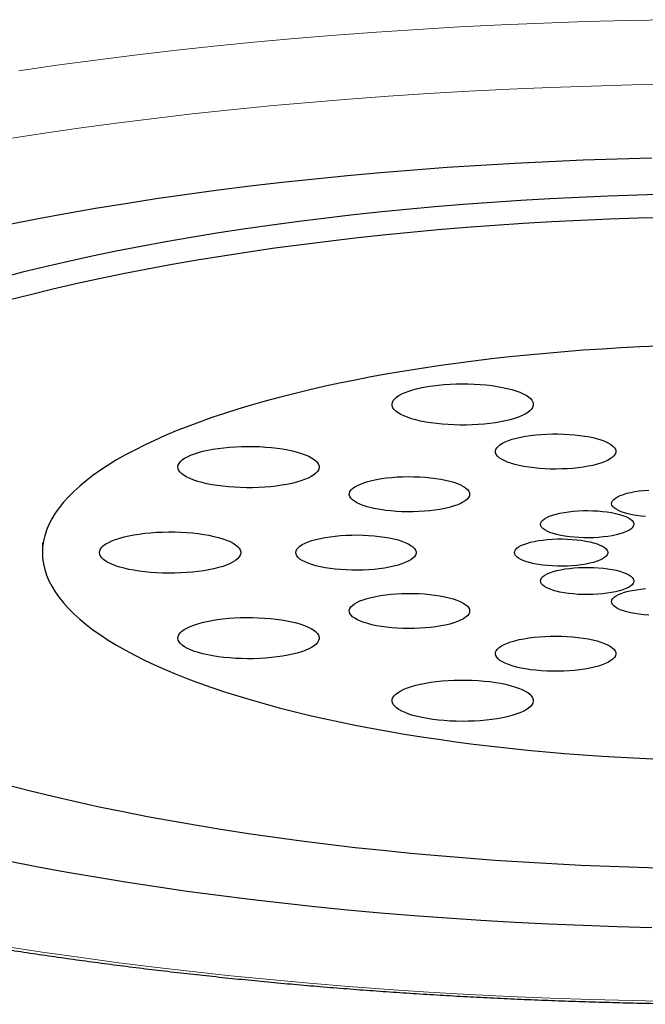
# Model space of a CAD drawing. Header units: millimetres. Extents: x 8 to 885, y 12 to 1032.
# Tile 16 of 24: x 417.56 to 423.66, y 852.21 to 861.81. Entities that reach past the tile are written whole.
import ezdxf

# ---------------------------------------------------------------- set-up
doc = ezdxf.new("R2010")
doc.units = ezdxf.units.MM

msp = doc.modelspace()

# ---------------------------------------------------------------- linework, layer by layer
at = {"color": 7, "linetype": 'Continuous', "lineweight": 30}
msp.add_line((417.7843, 856.7138), (417.7843, 856.6181), dxfattribs=at)
at = {"color": 8, "linetype": 'Continuous', "lineweight": 0, "flags": 128}
for points in [[(417.5541, 861.316), (417.9254, 861.3695), (418.3014, 861.4202), (418.6818, 861.468), (419.0664, 861.5129), (419.4549, 861.5548), (419.8469, 861.5937), (420.2423, 861.6296), (420.6408, 861.6624), (421.0422, 861.6922), (421.446, 861.7189), (421.8521, 861.7426), (422.2601, 861.7631), (422.6699, 861.7804), (423.0811, 861.7947), (423.4934, 861.8057), (423.9065, 861.8137)], [(423.9327, 861.1855), (423.5326, 861.1779), (423.1333, 861.1671), (422.7352, 861.1534), (422.3384, 861.1365), (421.9432, 861.1167), (421.5499, 861.0938), (421.1589, 861.068), (420.7703, 861.0391), (420.3843, 861.0073), (420.0014, 860.9725), (419.6218, 860.9348), (419.2456, 860.8943), (418.8732, 860.8508), (418.5048, 860.8045), (418.1406, 860.7555), (417.781, 860.7036), (417.4262, 860.649)], [(417.4262, 852.7785), (417.781, 852.7239), (418.1406, 852.6721), (418.5048, 852.623), (418.8732, 852.5767), (419.2456, 852.5333), (419.6218, 852.4927), (420.0014, 852.455), (420.3843, 852.4203), (420.7703, 852.3884), (421.1589, 852.3596), (421.5499, 852.3337), (421.9432, 852.3108), (422.3384, 852.291), (422.7352, 852.2742), (423.1333, 852.2604), (423.5326, 852.2497), (423.9327, 852.242)]]:
    msp.add_lwpolyline(points, dxfattribs=at)
at = {"color": 7, "linetype": 'Continuous', "lineweight": 30, "flags": 128}
for points in [[(423.7247, 860.4641), (423.3893, 860.4551), (423.0548, 860.4435), (422.7214, 860.4294), (422.3895, 860.4127), (422.0591, 860.3935), (421.7306, 860.3717), (421.4041, 860.3475), (421.0799, 860.3208), (420.7582, 860.2916), (420.4392, 860.2599), (420.1232, 860.2258), (419.8103, 860.1893), (419.5008, 860.1505), (419.1949, 860.1092), (418.8928, 860.0657), (418.5947, 860.0198), (418.3008, 859.9717), (418.0113, 859.9213), (417.7265, 859.8688), (417.4464, 859.8141)], [(423.8712, 860.1112), (423.5845, 860.1035), (423.2985, 860.0936), (423.0135, 860.0815), (422.7297, 860.0673), (422.4472, 860.0508), (422.1664, 860.0323), (421.8873, 860.0115), (421.6101, 859.9887), (421.3351, 859.9637), (421.0624, 859.9366), (420.7922, 859.9075), (420.5248, 859.8763), (420.2602, 859.8431), (419.9987, 859.8078), (419.7404, 859.7706), (419.4855, 859.7314), (419.2343, 859.6902), (418.9868, 859.6472), (418.7432, 859.6023), (418.5038, 859.5555), (418.2686, 859.5069), (418.0379, 859.4565), (417.8118, 859.4044), (417.5903, 859.3506), (417.3738, 859.295)], [(423.8806, 859.885), (423.597, 859.8774), (423.3141, 859.8676), (423.0323, 859.8556), (422.7515, 859.8415), (422.4722, 859.8253), (422.1944, 859.8069), (421.9183, 859.7864), (421.6442, 859.7638), (421.3722, 859.7391), (421.1024, 859.7123), (420.8352, 859.6835), (420.5707, 859.6526), (420.309, 859.6198), (420.0503, 859.5849), (419.7948, 859.5481), (419.5428, 859.5093), (419.2943, 859.4686), (419.0495, 859.426), (418.8086, 859.3816), (418.5718, 859.3353), (418.3392, 859.2873), (418.1109, 859.2374), (417.8873, 859.1859), (417.6683, 859.1326), (417.4541, 859.0777)], [(423.796, 858.6315), (423.6099, 858.6234), (423.4246, 858.6137), (423.2402, 858.6026), (423.057, 858.5901), (422.875, 858.5761), (422.6943, 858.5606), (422.5151, 858.5438), (422.3376, 858.5255), (422.1618, 858.5058), (421.9879, 858.4847), (421.816, 858.4623), (421.6463, 858.4385), (421.4788, 858.4134), (421.3138, 858.387), (421.1512, 858.3593), (420.9912, 858.3302), (420.834, 858.3), (420.6797, 858.2685), (420.5283, 858.2358), (420.38, 858.2019), (420.2349, 858.1668), (420.0932, 858.1306), (419.9548, 858.0933), (419.8199, 858.055), (419.6886, 858.0155), (419.561, 857.9751), (419.4372, 857.9336), (419.3174, 857.8912), (419.2014, 857.8478), (419.0896, 857.8036), (418.9818, 857.7585), (418.8783, 857.7125), (418.7791, 857.6657), (418.6843, 857.6182), (418.5939, 857.5699), (418.508, 857.521), (418.4266, 857.4713), (418.3499, 857.4211), (418.2779, 857.3703), (418.2106, 857.3189), (418.1481, 857.267), (418.0904, 857.2146), (418.0376, 857.1617), (417.9897, 857.1085), (417.9468, 857.055), (417.9088, 857.0011), (417.8758, 856.9469), (417.8479, 856.8925), (417.825, 856.8378), (417.8072, 856.783), (417.7945, 856.7281), (417.7868, 856.6732), (417.7843, 856.6181), (417.7868, 856.5631), (417.7945, 856.5081), (417.8072, 856.4532), (417.825, 856.3984), (417.8479, 856.3438), (417.8758, 856.2894), (417.9088, 856.2352), (417.9468, 856.1813), (417.9897, 856.1277), (418.0376, 856.0745), (418.0904, 856.0217), (418.1481, 855.9693), (418.2106, 855.9174), (418.2779, 855.866), (418.3499, 855.8152), (418.4266, 855.7649), (418.508, 855.7153), (418.5939, 855.6663), (418.6843, 855.6181), (418.7791, 855.5705), (418.8783, 855.5238), (418.9818, 855.4778), (419.0896, 855.4327), (419.2014, 855.3884), (419.3174, 855.3451), (419.4372, 855.3027), (419.561, 855.2612), (419.6886, 855.2207), (419.8199, 855.1813), (419.9548, 855.1429), (420.0932, 855.1056), (420.2349, 855.0694), (420.38, 855.0344), (420.5283, 855.0005), (420.6797, 854.9678), (420.834, 854.9363), (420.9912, 854.906), (421.1512, 854.877), (421.3138, 854.8493), (421.4788, 854.8229), (421.6463, 854.7977), (421.816, 854.774), (421.9879, 854.7515), (422.1618, 854.7305), (422.3376, 854.7108), (422.5151, 854.6925), (422.6943, 854.6757), (422.875, 854.6602), (423.057, 854.6462), (423.2402, 854.6337), (423.4246, 854.6226), (423.6099, 854.6129), (423.796, 854.6048)], [(421.5379, 858.2368), (421.5904, 858.2448), (421.6451, 858.2515), (421.7016, 858.2567), (421.7594, 858.2605), (421.8181, 858.2629), (421.8772, 858.2638), (421.9364, 858.2631), (421.9952, 858.261), (422.0532, 858.2575), (422.1099, 858.2524), (422.1649, 858.246), (422.2179, 858.2382), (422.2683, 858.2291), (422.3159, 858.2188), (422.3602, 858.2073), (422.4011, 858.1948), (422.4381, 858.1812), (422.4709, 858.1668), (422.4994, 858.1517), (422.5234, 858.1358), (422.5426, 858.1194), (422.5569, 858.1026), (422.5662, 858.0855), (422.5704, 858.0682), (422.5696, 858.0509), (422.5636, 858.0337), (422.5527, 858.0167), (422.5367, 858), (422.5159, 857.9837), (422.4904, 857.9681), (422.4604, 857.9532), (422.4262, 857.939), (422.3879, 857.9258), (422.3458, 857.9136), (422.3004, 857.9025), (422.2518, 857.8926), (422.2005, 857.8839), (422.1468, 857.8766), (422.0912, 857.8706), (422.034, 857.8661), (421.9757, 857.863), (421.9167, 857.8614), (421.8575, 857.8613), (421.7984, 857.8626), (421.74, 857.8655), (421.6826, 857.8698), (421.6267, 857.8755), (421.5727, 857.8826), (421.5209, 857.8911), (421.4719, 857.9008), (421.4259, 857.9117), (421.3832, 857.9237), (421.3443, 857.9368), (421.3093, 857.9508), (421.2786, 857.9656), (421.2523, 857.9811), (421.2308, 857.9972), (421.214, 858.0138), (421.2022, 858.0308), (421.1954, 858.048), (421.1937, 858.0653), (421.1971, 858.0826), (421.2056, 858.0998), (421.219, 858.1166), (421.2374, 858.1331), (421.2606, 858.1491), (421.2883, 858.1644), (421.3205, 858.1789), (421.3568, 858.1926), (421.397, 858.2053), (421.4408, 858.217), (421.4879, 858.2275), (421.5379, 858.2368)], [(422.4945, 857.7524), (422.5434, 857.7598), (422.5944, 857.7658), (422.6471, 857.7704), (422.7011, 857.7735), (422.7558, 857.7751), (422.8108, 857.7752), (422.8656, 857.7738), (422.9197, 857.771), (422.9727, 857.7666), (423.024, 857.7609), (423.0733, 857.7537), (423.12, 857.7452), (423.1639, 857.7355), (423.2044, 857.7246), (423.2413, 857.7127), (423.2742, 857.6998), (423.3028, 857.6861), (423.3269, 857.6716), (423.3462, 857.6566), (423.3607, 857.641), (423.3701, 857.6252), (423.3744, 857.6092), (423.3735, 857.5931), (423.3675, 857.5771), (423.3564, 857.5613), (423.3403, 857.546), (423.3194, 857.5311), (423.2937, 857.5169), (423.2637, 857.5034), (423.2294, 857.4908), (423.1913, 857.4792), (423.1496, 857.4687), (423.1048, 857.4594), (423.0571, 857.4514), (423.0071, 857.4447), (422.9552, 857.4394), (422.9018, 857.4355), (422.8474, 857.4331), (422.7925, 857.4322), (422.7375, 857.4329), (422.683, 857.435), (422.6294, 857.4386), (422.5772, 857.4437), (422.5268, 857.4502), (422.4787, 857.458), (422.4334, 857.4671), (422.3912, 857.4774), (422.3524, 857.4888), (422.3175, 857.5012), (422.2867, 857.5146), (422.2603, 857.5287), (422.2386, 857.5434), (422.2217, 857.5588), (422.2097, 857.5745), (422.2029, 857.5904), (422.2012, 857.6065), (422.2046, 857.6225), (422.2132, 857.6384), (422.2268, 857.654), (422.2453, 857.6691), (422.2686, 857.6837), (422.2965, 857.6976), (422.3287, 857.7106), (422.3649, 857.7227), (422.4049, 857.7338), (422.4482, 857.7437), (422.4945, 857.7524)], [(419.198, 857.5527), (419.2298, 857.5673), (419.2658, 857.581), (419.3057, 857.5939), (419.3492, 857.6056), (419.396, 857.6162), (419.4457, 857.6256), (419.4981, 857.6337), (419.5526, 857.6405), (419.6089, 857.6459), (419.6666, 857.6498), (419.7253, 857.6523), (419.7844, 857.6533), (419.8436, 857.6528), (419.9025, 857.6508), (419.9605, 857.6474), (420.0174, 857.6425), (420.0725, 857.6362), (420.1256, 857.6285), (420.1763, 857.6195), (420.2241, 857.6093), (420.2688, 857.5979), (420.3099, 857.5854), (420.3472, 857.572), (420.3805, 857.5576), (420.4093, 857.5425), (420.4337, 857.5267), (420.4533, 857.5104), (420.468, 857.4936), (420.4777, 857.4765), (420.4824, 857.4592), (420.482, 857.4419), (420.4764, 857.4247), (420.4659, 857.4076), (420.4503, 857.3909), (420.4299, 857.3746), (420.4048, 857.3589), (420.3752, 857.3439), (420.3413, 857.3297), (420.3033, 857.3165), (420.2616, 857.3042), (420.2164, 857.293), (420.168, 857.2829), (420.117, 857.2742), (420.0635, 857.2667), (420.008, 857.2606), (419.9509, 857.256), (419.8927, 857.2528), (419.8338, 857.251), (419.7745, 857.2508), (419.7154, 857.252), (419.6569, 857.2547), (419.5994, 857.2589), (419.5434, 857.2645), (419.4892, 857.2715), (419.4373, 857.2799), (419.388, 857.2895), (419.3417, 857.3003), (419.2987, 857.3122), (419.2595, 857.3252), (419.2242, 857.3391), (419.1931, 857.3539), (419.1665, 857.3693), (419.1445, 857.3854), (419.1273, 857.402), (419.1151, 857.419), (419.1079, 857.4361), (419.1057, 857.4535), (419.1087, 857.4708), (419.1168, 857.4879), (419.1298, 857.5048), (419.1478, 857.5213), (419.1706, 857.5373), (419.198, 857.5527)], [(420.8548, 857.273), (420.8845, 857.2865), (420.9185, 857.2992), (420.9563, 857.3109), (420.9977, 857.3215), (421.0423, 857.3309), (421.0897, 857.339), (421.1395, 857.3458), (421.1913, 857.3513), (421.2446, 857.3552), (421.2989, 857.3577), (421.3538, 857.3587), (421.4088, 857.3582), (421.4634, 857.3562), (421.5171, 857.3527), (421.5694, 857.3478), (421.62, 857.3414), (421.6682, 857.3337), (421.7138, 857.3247), (421.7563, 857.3145), (421.7954, 857.3032), (421.8306, 857.2908), (421.8618, 857.2776), (421.8885, 857.2635), (421.9106, 857.2488), (421.928, 857.2336), (421.9403, 857.2179), (421.9476, 857.2019), (421.9498, 857.1859), (421.9468, 857.1698), (421.9386, 857.1539), (421.9254, 857.1383), (421.9073, 857.1231), (421.8844, 857.1085), (421.8569, 857.0946), (421.825, 857.0814), (421.7891, 857.0693), (421.7495, 857.0581), (421.7064, 857.0481), (421.6604, 857.0393), (421.6117, 857.0318), (421.5608, 857.0257), (421.5082, 857.021), (421.4543, 857.0177), (421.3997, 857.016), (421.3447, 857.0157), (421.2898, 857.017), (421.2356, 857.0197), (421.1825, 857.024), (421.1311, 857.0296), (421.0816, 857.0367), (421.0346, 857.045), (420.9905, 857.0546), (420.9497, 857.0654), (420.9125, 857.0773), (420.8793, 857.0901), (420.8503, 857.1038), (420.8258, 857.1182), (420.8061, 857.1332), (420.7912, 857.1487), (420.7814, 857.1645), (420.7767, 857.1805), (420.7771, 857.1966), (420.7827, 857.2126), (420.7934, 857.2284), (420.809, 857.2438), (420.8296, 857.2587), (420.8548, 857.273)], [(423.6644, 856.9695), (423.6186, 856.974), (423.5747, 856.98), (423.5332, 856.9873), (423.4946, 856.9958), (423.4593, 857.0055), (423.4278, 857.0162), (423.4003, 857.0279), (423.3772, 857.0403), (423.3588, 857.0534), (423.3453, 857.067), (423.3367, 857.0809), (423.3333, 857.095), (423.335, 857.1092), (423.3419, 857.1232), (423.3538, 857.1369), (423.3706, 857.1502), (423.3921, 857.1628), (423.4182, 857.1748), (423.4484, 857.1858), (423.4824, 857.1959), (423.52, 857.2048), (423.5605, 857.2125)], [(423.5605, 857.2125), (423.6037, 857.2189), (423.6489, 857.224), (423.6957, 857.2276)], [(422.7013, 856.9613), (422.7277, 856.9732), (422.7583, 856.9841), (422.7926, 856.9941), (422.8304, 857.0029), (422.8712, 857.0105), (422.9146, 857.0168), (422.9599, 857.0218), (423.0068, 857.0252), (423.0548, 857.0272), (423.1031, 857.0277), (423.1514, 857.0267), (423.199, 857.0242), (423.2455, 857.0203), (423.2902, 857.0149), (423.3328, 857.0081), (423.3726, 857.0001), (423.4093, 856.9909), (423.4425, 856.9806), (423.4717, 856.9693), (423.4966, 856.9572), (423.517, 856.9443), (423.5326, 856.9309), (423.5433, 856.9171), (423.5488, 856.9031), (423.5493, 856.8889), (423.5445, 856.8749), (423.5347, 856.861), (423.5199, 856.8475), (423.5003, 856.8346), (423.4761, 856.8223), (423.4476, 856.8109), (423.4151, 856.8004), (423.379, 856.791), (423.3396, 856.7828), (423.2975, 856.7758), (423.2531, 856.7702), (423.2069, 856.766), (423.1594, 856.7632), (423.1112, 856.762), (423.0628, 856.7622), (423.0148, 856.764), (422.9677, 856.7672), (422.922, 856.7719), (422.8783, 856.778), (422.837, 856.7854), (422.7987, 856.794), (422.7637, 856.8038), (422.7325, 856.8146), (422.7054, 856.8263), (422.6827, 856.8388), (422.6647, 856.852), (422.6515, 856.8656), (422.6434, 856.8795), (422.6404, 856.8937), (422.6426, 856.9078), (422.6498, 856.9218), (422.6622, 856.9355), (422.6794, 856.9487), (422.7013, 856.9613)], [(418.3415, 856.6181), (418.3441, 856.6354), (418.3517, 856.6526), (418.3643, 856.6695), (418.3819, 856.6861), (418.4043, 856.7021), (418.4313, 856.7175), (418.4627, 856.7322), (418.4984, 856.7461), (418.538, 856.7589), (418.5812, 856.7708), (418.6277, 856.7815), (418.6773, 856.791), (418.7294, 856.7992), (418.7838, 856.8061), (418.84, 856.8116), (418.8975, 856.8157), (418.9561, 856.8183), (419.0152, 856.8194), (419.0745, 856.819), (419.1334, 856.8172), (419.1915, 856.8138), (419.2485, 856.8091), (419.3038, 856.8029), (419.3571, 856.7953), (419.408, 856.7864), (419.456, 856.7763), (419.501, 856.765), (419.5424, 856.7526), (419.5801, 856.7393), (419.6136, 856.725), (419.6429, 856.7099), (419.6676, 856.6942), (419.6876, 856.6779), (419.7027, 856.6611), (419.7129, 856.6441), (419.718, 856.6268), (419.718, 856.6095), (419.7129, 856.5922), (419.7027, 856.5752), (419.6876, 856.5584), (419.6676, 856.5421), (419.6429, 856.5264), (419.6136, 856.5113), (419.5801, 856.497), (419.5424, 856.4836), (419.501, 856.4713), (419.456, 856.46), (419.408, 856.4499), (419.3571, 856.441), (419.3038, 856.4334), (419.2485, 856.4272), (419.1915, 856.4224), (419.1334, 856.4191), (419.0745, 856.4172), (419.0152, 856.4169), (418.9561, 856.418), (418.8975, 856.4206), (418.84, 856.4246), (418.7838, 856.4301), (418.7294, 856.437), (418.6773, 856.4453), (418.6277, 856.4548), (418.5812, 856.4655), (418.538, 856.4773), (418.4984, 856.4902), (418.4627, 856.5041), (418.4313, 856.5187), (418.4043, 856.5342), (418.3819, 856.5502), (418.3643, 856.5667), (418.3517, 856.5837), (418.3441, 856.6008), (418.3415, 856.6181)], [(420.2547, 856.6181), (420.2573, 856.6342), (420.265, 856.6501), (420.2778, 856.6658), (420.2955, 856.681), (420.318, 856.6957), (420.3451, 856.7097), (420.3766, 856.7228), (420.4122, 856.7351), (420.4516, 856.7463), (420.4943, 856.7565), (420.5402, 856.7654), (420.5886, 856.773), (420.6393, 856.7792), (420.6918, 856.784), (420.7456, 856.7874), (420.8002, 856.7893), (420.8552, 856.7896), (420.9101, 856.7885), (420.9644, 856.7859), (421.0176, 856.7818), (421.0692, 856.7762), (421.1188, 856.7693), (421.166, 856.7611), (421.2104, 856.7515), (421.2515, 856.7409), (421.289, 856.7291), (421.3226, 856.7164), (421.3519, 856.7028), (421.3768, 856.6884), (421.3969, 856.6734), (421.4122, 856.658), (421.4225, 856.6422), (421.4276, 856.6262), (421.4276, 856.6101), (421.4225, 856.5941), (421.4122, 856.5783), (421.3969, 856.5628), (421.3768, 856.5479), (421.3519, 856.5335), (421.3226, 856.5199), (421.289, 856.5072), (421.2515, 856.4954), (421.2104, 856.4847), (421.166, 856.4752), (421.1188, 856.467), (421.0692, 856.46), (421.0176, 856.4545), (420.9644, 856.4504), (420.9101, 856.4478), (420.8552, 856.4466), (420.8002, 856.447), (420.7456, 856.4489), (420.6918, 856.4523), (420.6393, 856.4571), (420.5886, 856.4633), (420.5402, 856.4709), (420.4943, 856.4798), (420.4516, 856.4899), (420.4122, 856.5012), (420.3766, 856.5134), (420.3451, 856.5266), (420.318, 856.5406), (420.2955, 856.5553), (420.2778, 856.5705), (420.265, 856.5861), (420.2573, 856.6021), (420.2547, 856.6181)], [(422.3868, 856.6181), (422.3894, 856.6323), (422.3971, 856.6462), (422.4098, 856.6599), (422.4274, 856.6731), (422.4498, 856.6856), (422.4765, 856.6974), (422.5074, 856.7083), (422.5421, 856.7182), (422.5801, 856.7269), (422.6212, 856.7344), (422.6647, 856.7406), (422.7102, 856.7454), (422.7572, 856.7488), (422.8052, 856.7506), (422.8536, 856.751), (422.9018, 856.7499), (422.9494, 856.7473), (422.9957, 856.7432), (423.0403, 856.7377), (423.0826, 856.7308), (423.1222, 856.7227), (423.1586, 856.7134), (423.1915, 856.703), (423.2203, 856.6916), (423.2449, 856.6794), (423.2649, 856.6665), (423.2801, 856.6531), (423.2903, 856.6393), (423.2955, 856.6252), (423.2955, 856.6111), (423.2903, 856.597), (423.2801, 856.5832), (423.2649, 856.5697), (423.2449, 856.5568), (423.2203, 856.5447), (423.1915, 856.5333), (423.1586, 856.5229), (423.1222, 856.5136), (423.0826, 856.5054), (423.0403, 856.4986), (422.9957, 856.4931), (422.9494, 856.489), (422.9018, 856.4864), (422.8536, 856.4853), (422.8052, 856.4856), (422.7572, 856.4875), (422.7102, 856.4909), (422.6647, 856.4957), (422.6212, 856.5019), (422.5801, 856.5094), (422.5421, 856.5181), (422.5074, 856.528), (422.4765, 856.5389), (422.4498, 856.5507), (422.4274, 856.5632), (422.4098, 856.5764), (422.3971, 856.59), (422.3894, 856.604), (422.3868, 856.6181)], [(422.7013, 856.275), (422.6794, 856.2876), (422.6622, 856.3008), (422.6498, 856.3145), (422.6426, 856.3285), (422.6404, 856.3426), (422.6434, 856.3567), (422.6515, 856.3707), (422.6647, 856.3843), (422.6827, 856.3974), (422.7054, 856.4099), (422.7325, 856.4217), (422.7637, 856.4325), (422.7987, 856.4422), (422.837, 856.4509), (422.8783, 856.4583), (422.922, 856.4644), (422.9677, 856.469), (423.0148, 856.4723), (423.0628, 856.474), (423.1112, 856.4743), (423.1594, 856.473), (423.2069, 856.4703), (423.2531, 856.4661), (423.2975, 856.4605), (423.3396, 856.4535), (423.379, 856.4453), (423.4151, 856.4358), (423.4476, 856.4254), (423.4761, 856.4139), (423.5003, 856.4017), (423.5199, 856.3887), (423.5347, 856.3753), (423.5445, 856.3614), (423.5493, 856.3473), (423.5488, 856.3332), (423.5433, 856.3191), (423.5326, 856.3053), (423.517, 856.2919), (423.4966, 856.2791), (423.4717, 856.267), (423.4425, 856.2557), (423.4093, 856.2454), (423.3726, 856.2362), (423.3328, 856.2281), (423.2902, 856.2214), (423.2455, 856.216), (423.199, 856.212), (423.1514, 856.2095), (423.1031, 856.2085), (423.0548, 856.209), (423.0068, 856.211), (422.9599, 856.2145), (422.9146, 856.2194), (422.8712, 856.2257), (422.8304, 856.2333), (422.7926, 856.2422), (422.7583, 856.2521), (422.7277, 856.2631), (422.7013, 856.275)], [(420.8548, 855.9633), (420.8296, 855.9776), (420.809, 855.9925), (420.7934, 856.0079), (420.7827, 856.0237), (420.7771, 856.0397), (420.7767, 856.0558), (420.7814, 856.0718), (420.7912, 856.0876), (420.8061, 856.1031), (420.8258, 856.1181), (420.8503, 856.1325), (420.8793, 856.1462), (420.9125, 856.159), (420.9497, 856.1708), (420.9905, 856.1816), (421.0346, 856.1912), (421.0816, 856.1996), (421.1311, 856.2067), (421.1825, 856.2123), (421.2356, 856.2165), (421.2898, 856.2193), (421.3447, 856.2205), (421.3997, 856.2203), (421.4543, 856.2185), (421.5082, 856.2153), (421.5608, 856.2106), (421.6117, 856.2045), (421.6604, 856.197), (421.7064, 856.1882), (421.7495, 856.1782), (421.7891, 856.167), (421.825, 856.1548), (421.8569, 856.1417), (421.8844, 856.1278), (421.9073, 856.1132), (421.9254, 856.098), (421.9386, 856.0824), (421.9468, 856.0665), (421.9498, 856.0504), (421.9476, 856.0343), (421.9403, 856.0184), (421.928, 856.0027), (421.9106, 855.9875), (421.8885, 855.9727), (421.8618, 855.9587), (421.8306, 855.9454), (421.7954, 855.9331), (421.7563, 855.9217), (421.7138, 855.9115), (421.6682, 855.9025), (421.62, 855.8948), (421.5694, 855.8885), (421.5171, 855.8835), (421.4634, 855.88), (421.4088, 855.878), (421.3538, 855.8775), (421.2989, 855.8785), (421.2446, 855.881), (421.1913, 855.885), (421.1395, 855.8904), (421.0897, 855.8973), (421.0423, 855.9054), (420.9977, 855.9148), (420.9563, 855.9254), (420.9185, 855.9371), (420.8845, 855.9497), (420.8548, 855.9633)], [(423.5605, 856.0238), (423.52, 856.0315), (423.4824, 856.0404), (423.4484, 856.0505), (423.4182, 856.0615), (423.3921, 856.0734), (423.3706, 856.0861), (423.3538, 856.0994), (423.3419, 856.1131), (423.335, 856.1271), (423.3333, 856.1412), (423.3367, 856.1553), (423.3453, 856.1693), (423.3588, 856.1829), (423.3772, 856.1959), (423.4003, 856.2084), (423.4278, 856.22), (423.4593, 856.2308), (423.4946, 856.2405), (423.5332, 856.249), (423.5747, 856.2563), (423.6186, 856.2622), (423.6644, 856.2668)], [(423.6957, 856.0087), (423.6489, 856.0123), (423.6037, 856.0173), (423.5605, 856.0238)], [(419.198, 855.6836), (419.1706, 855.699), (419.1478, 855.715), (419.1298, 855.7315), (419.1168, 855.7484), (419.1087, 855.7655), (419.1057, 855.7828), (419.1079, 855.8001), (419.1151, 855.8173), (419.1273, 855.8343), (419.1445, 855.8508), (419.1665, 855.8669), (419.1931, 855.8824), (419.2242, 855.8972), (419.2595, 855.9111), (419.2987, 855.924), (419.3417, 855.936), (419.388, 855.9468), (419.4373, 855.9564), (419.4892, 855.9647), (419.5434, 855.9717), (419.5994, 855.9773), (419.6569, 855.9815), (419.7154, 855.9843), (419.7745, 855.9855), (419.8338, 855.9852), (419.8927, 855.9835), (419.9509, 855.9803), (420.008, 855.9756), (420.0635, 855.9696), (420.117, 855.9621), (420.168, 855.9533), (420.2164, 855.9433), (420.2616, 855.9321), (420.3033, 855.9198), (420.3413, 855.9065), (420.3752, 855.8923), (420.4048, 855.8773), (420.4299, 855.8616), (420.4503, 855.8454), (420.4659, 855.8287), (420.4764, 855.8116), (420.482, 855.7944), (420.4824, 855.777), (420.4777, 855.7598), (420.468, 855.7427), (420.4533, 855.7259), (420.4337, 855.7096), (420.4093, 855.6938), (420.3805, 855.6786), (420.3472, 855.6643), (420.3099, 855.6508), (420.2688, 855.6384), (420.2241, 855.627), (420.1763, 855.6168), (420.1256, 855.6078), (420.0725, 855.6001), (420.0174, 855.5938), (419.9605, 855.5889), (419.9025, 855.5854), (419.8436, 855.5835), (419.7844, 855.583), (419.7253, 855.584), (419.6666, 855.5864), (419.6089, 855.5904), (419.5526, 855.5958), (419.4981, 855.6025), (419.4457, 855.6106), (419.396, 855.62), (419.3492, 855.6307), (419.3057, 855.6424), (419.2658, 855.6552), (419.2298, 855.669), (419.198, 855.6836)], [(422.4945, 855.4839), (422.4482, 855.4926), (422.4049, 855.5025), (422.3649, 855.5136), (422.3287, 855.5257), (422.2965, 855.5387), (422.2686, 855.5526), (422.2453, 855.5671), (422.2268, 855.5823), (422.2132, 855.5979), (422.2046, 855.6137), (422.2012, 855.6298), (422.2029, 855.6459), (422.2097, 855.6618), (422.2217, 855.6775), (422.2386, 855.6928), (422.2603, 855.7076), (422.2867, 855.7217), (422.3175, 855.735), (422.3524, 855.7475), (422.3912, 855.7589), (422.4334, 855.7692), (422.4787, 855.7783), (422.5268, 855.7861), (422.5772, 855.7926), (422.6294, 855.7977), (422.683, 855.8013), (422.7375, 855.8034), (422.7925, 855.804), (422.8474, 855.8031), (422.9018, 855.8008), (422.9552, 855.7969), (423.0071, 855.7916), (423.0571, 855.7849), (423.1048, 855.7769), (423.1496, 855.7676), (423.1913, 855.7571), (423.2294, 855.7455), (423.2637, 855.7329), (423.2937, 855.7194), (423.3194, 855.7052), (423.3403, 855.6903), (423.3564, 855.6749), (423.3675, 855.6592), (423.3735, 855.6432), (423.3744, 855.6271), (423.3701, 855.6111), (423.3607, 855.5952), (423.3462, 855.5797), (423.3269, 855.5647), (423.3028, 855.5502), (423.2742, 855.5365), (423.2413, 855.5236), (423.2044, 855.5116), (423.1639, 855.5008), (423.12, 855.491), (423.0733, 855.4826), (423.024, 855.4754), (422.9727, 855.4696), (422.9197, 855.4653), (422.8656, 855.4624), (422.8108, 855.461), (422.7558, 855.4612), (422.7011, 855.4628), (422.6471, 855.4659), (422.5944, 855.4705), (422.5434, 855.4765), (422.4945, 855.4839)], [(421.5379, 854.9995), (421.4879, 855.0088), (421.4408, 855.0193), (421.397, 855.031), (421.3568, 855.0437), (421.3205, 855.0574), (421.2883, 855.0719), (421.2606, 855.0872), (421.2374, 855.1032), (421.219, 855.1196), (421.2056, 855.1365), (421.1971, 855.1536), (421.1937, 855.1709), (421.1954, 855.1882), (421.2022, 855.2055), (421.214, 855.2224), (421.2308, 855.239), (421.2523, 855.2552), (421.2786, 855.2707), (421.3093, 855.2855), (421.3443, 855.2995), (421.3832, 855.3126), (421.4259, 855.3246), (421.4719, 855.3355), (421.5209, 855.3452), (421.5727, 855.3536), (421.6267, 855.3608), (421.6826, 855.3665), (421.74, 855.3708), (421.7984, 855.3736), (421.8575, 855.375), (421.9167, 855.3749), (421.9757, 855.3733), (422.034, 855.3702), (422.0912, 855.3656), (422.1468, 855.3597), (422.2005, 855.3523), (422.2518, 855.3437), (422.3004, 855.3338), (422.3458, 855.3227), (422.3879, 855.3104), (422.4262, 855.2972), (422.4604, 855.2831), (422.4904, 855.2682), (422.5159, 855.2525), (422.5367, 855.2363), (422.5527, 855.2196), (422.5636, 855.2026), (422.5696, 855.1854), (422.5704, 855.168), (422.5662, 855.1508), (422.5569, 855.1337), (422.5426, 855.1169), (422.5234, 855.1005), (422.4994, 855.0846), (422.4709, 855.0694), (422.4381, 855.055), (422.4011, 855.0415), (422.3602, 855.0289), (422.3159, 855.0175), (422.2683, 855.0071), (422.2179, 854.9981), (422.1649, 854.9903), (422.1099, 854.9838), (422.0532, 854.9788), (421.9952, 854.9752), (421.9364, 854.9731), (421.8772, 854.9725), (421.8181, 854.9734), (421.7594, 854.9757), (421.7016, 854.9796), (421.6451, 854.9848), (421.5904, 854.9915), (421.5379, 854.9995)], [(417.4541, 854.3498), (417.6683, 854.2949), (417.8873, 854.2417), (418.1109, 854.1901), (418.3392, 854.1403), (418.5718, 854.0922), (418.8086, 854.0459), (419.0495, 854.0015), (419.2943, 853.9589), (419.5428, 853.9182), (419.7948, 853.8795), (420.0503, 853.8426), (420.309, 853.8078), (420.5707, 853.7749), (420.8352, 853.744), (421.1024, 853.7152), (421.3722, 853.6884), (421.6442, 853.6637), (421.9183, 853.6411), (422.1944, 853.6206), (422.4722, 853.6023), (422.7515, 853.586), (423.0323, 853.5719), (423.3141, 853.56), (423.597, 853.5502), (423.8806, 853.5426)], [(417.4464, 853.6135), (417.7265, 853.5588), (418.0113, 853.5062), (418.3008, 853.4558), (418.5947, 853.4077), (418.8928, 853.3619), (419.1949, 853.3183), (419.5008, 853.2771), (419.8103, 853.2382), (420.1232, 853.2017), (420.4392, 853.1676), (420.7582, 853.136), (421.0799, 853.1068), (421.4041, 853.08), (421.7306, 853.0558), (422.0591, 853.0341), (422.3895, 853.0148), (422.7214, 852.9982), (423.0548, 852.984), (423.3893, 852.9725), (423.7247, 852.9634)]]:
    msp.add_lwpolyline(points, dxfattribs=at)
at = {"color": 7, "linetype": 'Continuous', "lineweight": 30}
msp.add_open_spline([(408.9185, 857.1919), (408.9186, 857.1732), (408.9191, 857.1241), (408.9237, 857.0448), (408.9333, 856.9542), (408.9475, 856.8637), (408.9663, 856.7735), (408.9896, 856.6836), (409.0175, 856.5938), (409.0499, 856.5042), (409.0871, 856.4149), (409.1289, 856.3257), (409.1755, 856.2368), (409.227, 856.1482), (409.2832, 856.0598), (409.3444, 855.9717), (409.4104, 855.884), (409.4814, 855.7968), (409.5572, 855.7101), (409.6378, 855.624), (409.7232, 855.5387), (409.8133, 855.454), (409.908, 855.3703), (410.0073, 855.2874), (410.1109, 855.2054), (410.219, 855.1244), (410.3312, 855.0445), (410.4476, 854.9655), (410.5681, 854.8877), (410.6926, 854.8108), (410.8211, 854.735), (410.9534, 854.6603), (411.0896, 854.5867), (411.2295, 854.514), (411.3732, 854.4424), (411.5205, 854.3719), (411.6715, 854.3024), (411.8261, 854.2339), (411.9842, 854.1665), (412.1458, 854.1001), (412.3109, 854.0347), (412.4794, 853.9703), (412.6514, 853.907), (412.8266, 853.8447), (413.0051, 853.7835), (413.1869, 853.7233), (413.3719, 853.6642), (413.56, 853.6061), (413.7513, 853.5491), (413.9456, 853.4931), (414.1429, 853.4382), (414.3432, 853.3844), (414.5463, 853.3317), (414.7524, 853.2802), (414.9612, 853.2297), (415.1727, 853.1803), (415.387, 853.1321), (415.6038, 853.085), (415.8233, 853.039), (416.0452, 852.9942), (416.2696, 852.9506), (416.4964, 852.9081), (416.7255, 852.8669), (416.9569, 852.8268), (417.1905, 852.7879), (417.4262, 852.7502), (417.664, 852.7138), (417.9037, 852.6785), (418.1455, 852.6445), (418.3891, 852.6118), (418.6345, 852.5803), (418.8816, 852.55), (419.1304, 852.521), (419.3808, 852.4933), (419.6327, 852.4669), (419.886, 852.4417), (420.1408, 852.4178), (420.3968, 852.3953), (420.6541, 852.374), (420.9126, 852.354), (421.1721, 852.3354), (421.4327, 852.318), (421.6942, 852.302), (421.9566, 852.2873), (422.2197, 852.274), (422.4836, 852.2619), (422.7481, 852.2512), (423.0132, 852.2419), (423.2788, 852.2339), (423.5448, 852.2272), (423.8111, 852.2218), (424.0777, 852.2179), (424.3445, 852.2152), (424.6114, 852.2139), (424.8784, 852.214), (425.1452, 852.2154), (425.412, 852.2181), (425.6786, 852.2222), (425.9449, 852.2277), (426.2109, 852.2344), (426.4764, 852.2426), (426.7414, 852.252), (427.0059, 852.2628), (427.2697, 852.275), (427.5328, 852.2884), (427.795, 852.3032), (428.0565, 852.3193), (428.3169, 852.3368), (428.5763, 852.3555), (428.8347, 852.3756), (429.0918, 852.397), (429.3477, 852.4196), (429.6023, 852.4436), (429.8555, 852.4689), (430.1073, 852.4954), (430.3575, 852.5232), (430.6061, 852.5523), (430.853, 852.5826), (431.0982, 852.6142), (431.3416, 852.6471), (431.5831, 852.6812), (431.8227, 852.7165), (432.0602, 852.753), (432.2957, 852.7908), (432.529, 852.8297), (432.7601, 852.8699), (432.9889, 852.9112), (433.2154, 852.9538), (433.4396, 852.9975), (433.6612, 853.0423), (433.8803, 853.0883), (434.0969, 853.1355), (434.3108, 853.1837), (434.522, 853.2332), (434.7305, 853.2837), (434.9361, 853.3353), (435.1389, 853.388), (435.3388, 853.4418), (435.5358, 853.4967), (435.7297, 853.5527), (435.9205, 853.6097), (436.1082, 853.6678), (436.2928, 853.7269), (436.4742, 853.7871), (436.6523, 853.8483), (436.8271, 853.9106), (436.9985, 853.9739), (437.1666, 854.0382), (437.3312, 854.1035), (437.4924, 854.1699), (437.6501, 854.2372), (437.8042, 854.3056), (437.9548, 854.3751), (438.1017, 854.4455), (438.2449, 854.517), (438.3844, 854.5895), (438.5202, 854.6631), (438.6522, 854.7378), (438.7803, 854.8135), (438.9046, 854.8903), (439.0249, 854.9682), (439.1412, 855.0472), (439.2535, 855.1273), (439.3616, 855.2085), (439.4655, 855.2908), (439.5651, 855.3742), (439.6603, 855.4587), (439.751, 855.5442), (439.8371, 855.6306), (439.9186, 855.718), (439.9952, 855.8063), (440.067, 855.8953), (440.1338, 855.985), (440.1956, 856.0753), (440.2524, 856.166), (440.3041, 856.2571), (440.3508, 856.3484), (440.3924, 856.44), (440.4291, 856.5316), (440.4608, 856.6233), (440.4877, 856.715), (440.5097, 856.8066), (440.527, 856.8981), (440.5396, 856.9896), (440.5473, 857.0809), (440.5506, 857.1536), (440.5497, 857.1959), (440.5495, 857.2077)], degree=3, knots=[0, 0, 0, 0, 0.002951, 0.007721, 0.012495, 0.017281, 0.022088, 0.026926, 0.031802, 0.036722, 0.041694, 0.046722, 0.051811, 0.056963, 0.062178, 0.067456, 0.072795, 0.07819, 0.083637, 0.089129, 0.09466, 0.100223, 0.105811, 0.111419, 0.11704, 0.122671, 0.128307, 0.133944, 0.13958, 0.145212, 0.150839, 0.156461, 0.162075, 0.167683, 0.173284, 0.178877, 0.184463, 0.190041, 0.195613, 0.201178, 0.206736, 0.212288, 0.217834, 0.223374, 0.228909, 0.234439, 0.239964, 0.245484, 0.251, 0.256511, 0.262019, 0.267524, 0.273024, 0.278522, 0.284016, 0.289507, 0.294996, 0.300482, 0.305966, 0.311447, 0.316926, 0.322403, 0.327879, 0.333352, 0.338823, 0.344293, 0.349762, 0.355229, 0.360694, 0.366159, 0.371622, 0.377084, 0.382545, 0.388005, 0.393464, 0.398922, 0.404379, 0.409836, 0.415292, 0.420747, 0.426202, 0.431656, 0.437109, 0.442562, 0.448015, 0.453467, 0.458919, 0.464371, 0.469822, 0.475273, 0.480724, 0.486175, 0.491626, 0.497077, 0.502527, 0.507978, 0.513428, 0.518879, 0.52433, 0.529781, 0.535232, 0.540683, 0.546135, 0.551587, 0.557039, 0.562492, 0.567945, 0.573398, 0.578852, 0.584307, 0.589762, 0.595218, 0.600674, 0.606131, 0.611589, 0.617048, 0.622508, 0.627969, 0.63343, 0.638893, 0.644357, 0.649823, 0.655289, 0.660757, 0.666227, 0.671698, 0.677171, 0.682645, 0.688122, 0.6936, 0.699081, 0.704564, 0.710049, 0.715537, 0.721027, 0.726521, 0.732017, 0.737516, 0.743019, 0.748526, 0.754036, 0.75955, 0.765069, 0.770591, 0.776119, 0.781652, 0.78719, 0.792733, 0.798283, 0.803838, 0.8094, 0.814969, 0.820545, 0.826128, 0.831718, 0.837316, 0.842922, 0.848535, 0.854155, 0.859782, 0.865415, 0.871054, 0.876696, 0.88234, 0.887983, 0.893621, 0.89925, 0.904865, 0.910461, 0.916031, 0.921568, 0.927065, 0.932515, 0.937913, 0.943251, 0.948527, 0.953738, 0.958882, 0.963963, 0.968982, 0.973943, 0.978854, 0.98372, 0.988549, 0.993351, 0.998133, 1, 1, 1, 1], dxfattribs=at)

doc.saveas('drawing.dxf')
